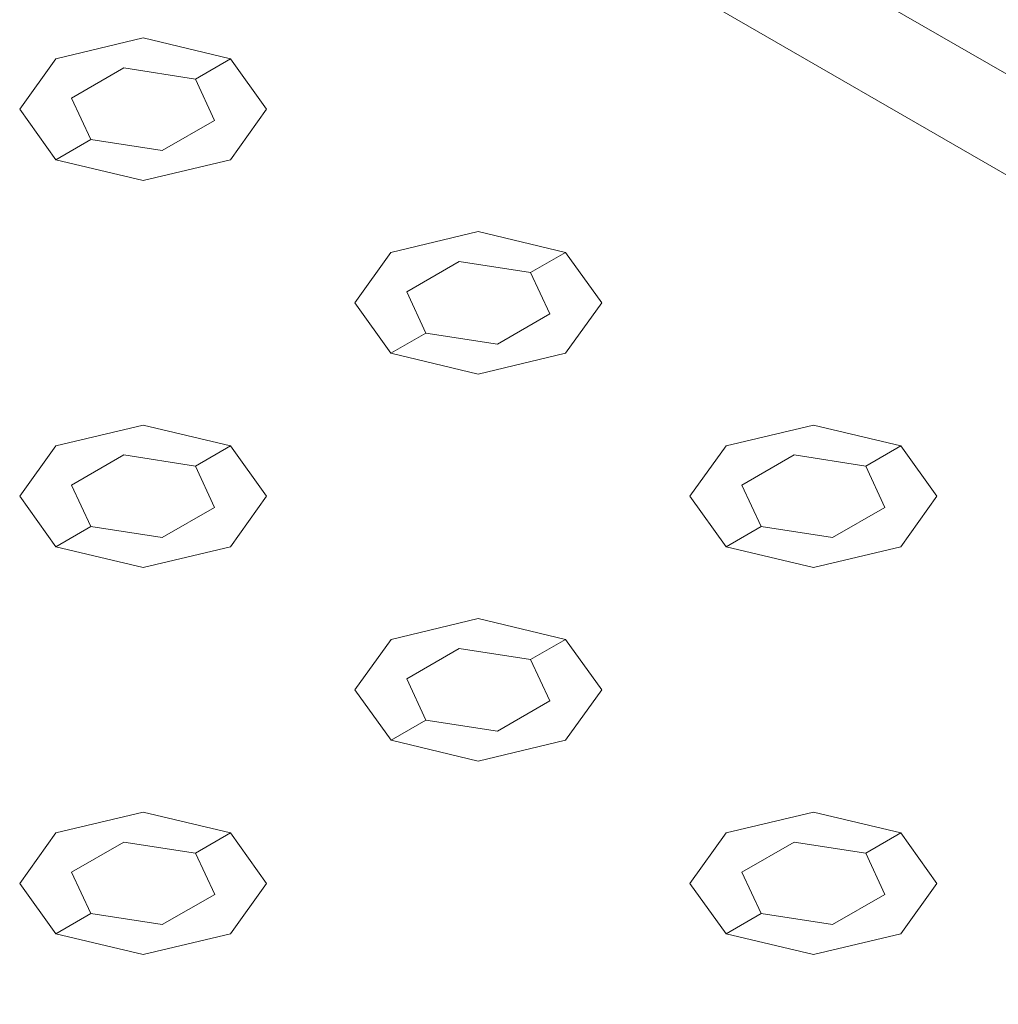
# Model space of a CAD drawing. Header units: millimetres. Extents: x 2 to 902, y -447 to 199.
# Tile 114 of 256: x 45.428 to 45.913, y 44.945 to 45.433. Entities that reach past the tile are written whole.
import ezdxf

# ---------------------------------------------------------------- set-up
doc = ezdxf.new("R2010")
doc.units = ezdxf.units.MM
doc.header["$MEASUREMENT"] = 0
for name, color, linetype, lineweight in [('IFC-Elemento construtivo genérico-Contorno', 253, 'Continuous', 5), ('IFC-Escada-Contorno', 32, 'Continuous', 5), ('IFC-Lance de escada-Contorno', 32, 'Continuous', 5)]:
    doc.layers.add(name, color=color, linetype=linetype, lineweight=lineweight)

msp = doc.modelspace()

# ---------------------------------------------------------------- linework, layer by layer
at = {"layer": 'IFC-Elemento construtivo genérico-Contorno', "color": 7, "lineweight": 5}
for p, q in [((45.44582, 45.41351), (45.48914, 45.42388)), ((45.44582, 45.41351), (45.48914, 45.42388)), ((45.48914, 45.42388), (45.53243, 45.41351)), ((45.48914, 45.42388), (45.53243, 45.41351)), ((45.44582, 45.41351), (45.42789, 45.38851)), ((45.44582, 45.41351), (45.42789, 45.38851)), ((45.51511, 45.40351), (45.53243, 45.41351)), ((45.51511, 45.40351), (45.53243, 45.41351)), ((45.53243, 45.41351), (45.55038, 45.38852)), ((45.53243, 45.41351), (45.55038, 45.38852)), ((45.45363, 45.394), (45.47961, 45.409)), ((45.45363, 45.394), (45.47961, 45.409)), ((45.47961, 45.409), (45.51511, 45.40351)), ((45.47961, 45.409), (45.51511, 45.40351)), ((45.51511, 45.40351), (45.52462, 45.38302)), ((45.51511, 45.40351), (45.52462, 45.38302)), ((45.45363, 45.394), (45.46314, 45.37351)), ((45.45363, 45.394), (45.46314, 45.37351)), ((45.42789, 45.38851), (45.44582, 45.36351)), ((45.42789, 45.38851), (45.44582, 45.36351)), ((45.55038, 45.38852), (45.53243, 45.36351)), ((45.55038, 45.38852), (45.53243, 45.36351)), ((45.49864, 45.36802), (45.52462, 45.38302)), ((45.49864, 45.36802), (45.52462, 45.38302)), ((45.44582, 45.36351), (45.46314, 45.37351)), ((45.44582, 45.36351), (45.46314, 45.37351)), ((45.46314, 45.37351), (45.49864, 45.36802)), ((45.46314, 45.37351), (45.49864, 45.36802)), ((45.44582, 45.36351), (45.48913, 45.35316)), ((45.44582, 45.36351), (45.48913, 45.35316)), ((45.48913, 45.35316), (45.53243, 45.36351)), ((45.48913, 45.35316), (45.53243, 45.36351)), ((45.6121, 45.31751), (45.65542, 45.32788)), ((45.6121, 45.31751), (45.65542, 45.32788)), ((45.65542, 45.32788), (45.6987, 45.31751)), ((45.65542, 45.32788), (45.6987, 45.31751)), ((45.6121, 45.31751), (45.59417, 45.29252)), ((45.6121, 45.31751), (45.59417, 45.29252)), ((45.68138, 45.30751), (45.6987, 45.31751)), ((45.68138, 45.30751), (45.6987, 45.31751)), ((45.6987, 45.31751), (45.71665, 45.29252)), ((45.6987, 45.31751), (45.71665, 45.29252)), ((45.61991, 45.298), (45.64589, 45.313)), ((45.61991, 45.298), (45.64589, 45.313)), ((45.64589, 45.313), (45.68138, 45.30751)), ((45.64589, 45.313), (45.68138, 45.30751)), ((45.68138, 45.30751), (45.69089, 45.28702)), ((45.68138, 45.30751), (45.69089, 45.28702)), ((45.61991, 45.298), (45.62942, 45.27751)), ((45.61991, 45.298), (45.62942, 45.27751)), ((45.59417, 45.29252), (45.6121, 45.26751)), ((45.59417, 45.29252), (45.6121, 45.26751)), ((45.71665, 45.29252), (45.6987, 45.26751)), ((45.71665, 45.29252), (45.6987, 45.26751)), ((45.66491, 45.27202), (45.69089, 45.28702)), ((45.66491, 45.27202), (45.69089, 45.28702)), ((45.6121, 45.26751), (45.62942, 45.27751)), ((45.6121, 45.26751), (45.62942, 45.27751)), ((45.62942, 45.27751), (45.66491, 45.27202)), ((45.62942, 45.27751), (45.66491, 45.27202)), ((45.6121, 45.26751), (45.6554, 45.25716)), ((45.6121, 45.26751), (45.6554, 45.25716)), ((45.6554, 45.25716), (45.6987, 45.26751)), ((45.6554, 45.25716), (45.6987, 45.26751)), ((45.44583, 45.22152), (45.48913, 45.23187)), ((45.44583, 45.22152), (45.48913, 45.23187)), ((45.48913, 45.23187), (45.53243, 45.22152)), ((45.48913, 45.23187), (45.53243, 45.22152)), ((45.77838, 45.22151), (45.82169, 45.23188)), ((45.77838, 45.22151), (45.82169, 45.23188)), ((45.82169, 45.23188), (45.86498, 45.22151)), ((45.82169, 45.23188), (45.86498, 45.22151)), ((45.44583, 45.22152), (45.4279, 45.19652)), ((45.44583, 45.22152), (45.4279, 45.19652)), ((45.51511, 45.21152), (45.53243, 45.22152)), ((45.51511, 45.21152), (45.53243, 45.22152)), ((45.53243, 45.22152), (45.55036, 45.19652)), ((45.53243, 45.22152), (45.55036, 45.19652)), ((45.77838, 45.22151), (45.76044, 45.19652)), ((45.77838, 45.22151), (45.76044, 45.19652)), ((45.84766, 45.21151), (45.86498, 45.22151)), ((45.84766, 45.21151), (45.86498, 45.22151)), ((45.86498, 45.22151), (45.88293, 45.19652)), ((45.86498, 45.22151), (45.88293, 45.19652)), ((45.45364, 45.20201), (45.47962, 45.21701)), ((45.45364, 45.20201), (45.47962, 45.21701)), ((45.47962, 45.21701), (45.51511, 45.21152)), ((45.47962, 45.21701), (45.51511, 45.21152)), ((45.78619, 45.20201), (45.81217, 45.21701)), ((45.78619, 45.20201), (45.81217, 45.21701)), ((45.81217, 45.21701), (45.84766, 45.21151)), ((45.81217, 45.21701), (45.84766, 45.21151)), ((45.51511, 45.21152), (45.52462, 45.19103)), ((45.51511, 45.21152), (45.52462, 45.19103)), ((45.84766, 45.21151), (45.85717, 45.19102)), ((45.84766, 45.21151), (45.85717, 45.19102)), ((45.45364, 45.20201), (45.46315, 45.18152)), ((45.45364, 45.20201), (45.46315, 45.18152)), ((45.78619, 45.20201), (45.7957, 45.18151)), ((45.78619, 45.20201), (45.7957, 45.18151)), ((45.4279, 45.19652), (45.44583, 45.17152)), ((45.4279, 45.19652), (45.44583, 45.17152)), ((45.55036, 45.19652), (45.53243, 45.17152)), ((45.55036, 45.19652), (45.53243, 45.17152)), ((45.76044, 45.19652), (45.77838, 45.17151)), ((45.76044, 45.19652), (45.77838, 45.17151)), ((45.88293, 45.19652), (45.86498, 45.17151)), ((45.88293, 45.19652), (45.86498, 45.17151)), ((45.49864, 45.17603), (45.52462, 45.19103)), ((45.49864, 45.17603), (45.52462, 45.19103)), ((45.83119, 45.17602), (45.85717, 45.19102)), ((45.83119, 45.17602), (45.85717, 45.19102)), ((45.44583, 45.17152), (45.46315, 45.18152)), ((45.44583, 45.17152), (45.46315, 45.18152)), ((45.46315, 45.18152), (45.49864, 45.17603)), ((45.46315, 45.18152), (45.49864, 45.17603)), ((45.77838, 45.17151), (45.7957, 45.18151)), ((45.77838, 45.17151), (45.7957, 45.18151)), ((45.7957, 45.18151), (45.83119, 45.17602)), ((45.7957, 45.18151), (45.83119, 45.17602)), ((45.44583, 45.17152), (45.48913, 45.16117)), ((45.44583, 45.17152), (45.48913, 45.16117)), ((45.48913, 45.16117), (45.53243, 45.17152)), ((45.48913, 45.16117), (45.53243, 45.17152)), ((45.77838, 45.17151), (45.82168, 45.16116)), ((45.77838, 45.17151), (45.82168, 45.16116)), ((45.82168, 45.16116), (45.86498, 45.17151)), ((45.82168, 45.16116), (45.86498, 45.17151)), ((45.61211, 45.12552), (45.6554, 45.13587)), ((45.61211, 45.12552), (45.6554, 45.13587)), ((45.6554, 45.13587), (45.69871, 45.12552)), ((45.6554, 45.13587), (45.69871, 45.12552)), ((45.61211, 45.12552), (45.59417, 45.10052)), ((45.61211, 45.12552), (45.59417, 45.10052)), ((45.68139, 45.11552), (45.69871, 45.12552)), ((45.68139, 45.11552), (45.69871, 45.12552)), ((45.69871, 45.12552), (45.71664, 45.10052)), ((45.69871, 45.12552), (45.71664, 45.10052)), ((45.61992, 45.10601), (45.6459, 45.12101)), ((45.61992, 45.10601), (45.6459, 45.12101)), ((45.6459, 45.12101), (45.68139, 45.11552)), ((45.6459, 45.12101), (45.68139, 45.11552)), ((45.68139, 45.11552), (45.6909, 45.09503)), ((45.68139, 45.11552), (45.6909, 45.09503)), ((45.61992, 45.10601), (45.62943, 45.08552)), ((45.61992, 45.10601), (45.62943, 45.08552)), ((45.59417, 45.10052), (45.61211, 45.07552)), ((45.59417, 45.10052), (45.61211, 45.07552)), ((45.71664, 45.10052), (45.69871, 45.07552)), ((45.71664, 45.10052), (45.69871, 45.07552)), ((45.66492, 45.08003), (45.6909, 45.09503)), ((45.66492, 45.08003), (45.6909, 45.09503)), ((45.61211, 45.07552), (45.62943, 45.08552)), ((45.61211, 45.07552), (45.62943, 45.08552)), ((45.62943, 45.08552), (45.66492, 45.08003)), ((45.62943, 45.08552), (45.66492, 45.08003)), ((45.61211, 45.07552), (45.65541, 45.06516)), ((45.61211, 45.07552), (45.65541, 45.06516)), ((45.65541, 45.06516), (45.69871, 45.07552)), ((45.65541, 45.06516), (45.69871, 45.07552)), ((45.44584, 45.02952), (45.48913, 45.03988)), ((45.44584, 45.02952), (45.48913, 45.03988)), ((45.48913, 45.03988), (45.53244, 45.02952)), ((45.48913, 45.03988), (45.53244, 45.02952)), ((45.77839, 45.02952), (45.82168, 45.03987)), ((45.77839, 45.02952), (45.82168, 45.03987)), ((45.82168, 45.03987), (45.86499, 45.02952)), ((45.82168, 45.03987), (45.86499, 45.02952)), ((45.44584, 45.02952), (45.42789, 45.00452)), ((45.44584, 45.02952), (45.42789, 45.00452)), ((45.51512, 45.01952), (45.53244, 45.02952)), ((45.51512, 45.01952), (45.53244, 45.02952)), ((45.53244, 45.02952), (45.55037, 45.00452)), ((45.53244, 45.02952), (45.55037, 45.00452)), ((45.77839, 45.02952), (45.76045, 45.00452)), ((45.77839, 45.02952), (45.76045, 45.00452)), ((45.84767, 45.01952), (45.86499, 45.02952)), ((45.84767, 45.01952), (45.86499, 45.02952)), ((45.86499, 45.02952), (45.88292, 45.00452)), ((45.86499, 45.02952), (45.88292, 45.00452)), ((45.45365, 45.01001), (45.47963, 45.02501)), ((45.45365, 45.01001), (45.47963, 45.02501)), ((45.47963, 45.02501), (45.51512, 45.01952)), ((45.47963, 45.02501), (45.51512, 45.01952)), ((45.7862, 45.01001), (45.81218, 45.02501)), ((45.7862, 45.01001), (45.81218, 45.02501)), ((45.81218, 45.02501), (45.84767, 45.01952)), ((45.81218, 45.02501), (45.84767, 45.01952)), ((45.51512, 45.01952), (45.52463, 44.99903)), ((45.51512, 45.01952), (45.52463, 44.99903)), ((45.84767, 45.01952), (45.85718, 44.99903)), ((45.84767, 45.01952), (45.85718, 44.99903)), ((45.45365, 45.01001), (45.46316, 44.98952)), ((45.45365, 45.01001), (45.46316, 44.98952)), ((45.7862, 45.01001), (45.79571, 44.98952)), ((45.7862, 45.01001), (45.79571, 44.98952)), ((45.42789, 45.00452), (45.44584, 44.97952)), ((45.42789, 45.00452), (45.44584, 44.97952)), ((45.55037, 45.00452), (45.53244, 44.97952)), ((45.55037, 45.00452), (45.53244, 44.97952)), ((45.76045, 45.00452), (45.77839, 44.97952)), ((45.76045, 45.00452), (45.77839, 44.97952)), ((45.88292, 45.00452), (45.86499, 44.97952)), ((45.88292, 45.00452), (45.86499, 44.97952)), ((45.49865, 44.98403), (45.52463, 44.99903)), ((45.49865, 44.98403), (45.52463, 44.99903)), ((45.8312, 44.98403), (45.85718, 44.99903)), ((45.8312, 44.98403), (45.85718, 44.99903)), ((45.44584, 44.97952), (45.46316, 44.98952)), ((45.44584, 44.97952), (45.46316, 44.98952)), ((45.46316, 44.98952), (45.49865, 44.98403)), ((45.46316, 44.98952), (45.49865, 44.98403)), ((45.77839, 44.97952), (45.79571, 44.98952)), ((45.77839, 44.97952), (45.79571, 44.98952)), ((45.79571, 44.98952), (45.8312, 44.98403)), ((45.79571, 44.98952), (45.8312, 44.98403)), ((45.44584, 44.97952), (45.48913, 44.96916)), ((45.44584, 44.97952), (45.48913, 44.96916)), ((45.48913, 44.96916), (45.53244, 44.97952)), ((45.48913, 44.96916), (45.53244, 44.97952)), ((45.77839, 44.97952), (45.82169, 44.96916)), ((45.77839, 44.97952), (45.82169, 44.96916)), ((45.82169, 44.96916), (45.86499, 44.97952)), ((45.82169, 44.96916), (45.86499, 44.97952))]:
    msp.add_line(p, q, dxfattribs=at)
at = {"layer": 'IFC-Escada-Contorno', "color": 7, "lineweight": 5}
for p, q in [((45.54471, 45.62113), (52.2127, 41.77136)), ((45.50139, 45.59612), (52.29672, 41.67284))]:
    msp.add_line(p, q, dxfattribs=at)
at = {"layer": 'IFC-Lance de escada-Contorno', "color": 7, "lineweight": 5}
msp.add_line((45.50139, 45.59612), (52.22541, 41.71401), dxfattribs=at)

doc.saveas('drawing.dxf')
